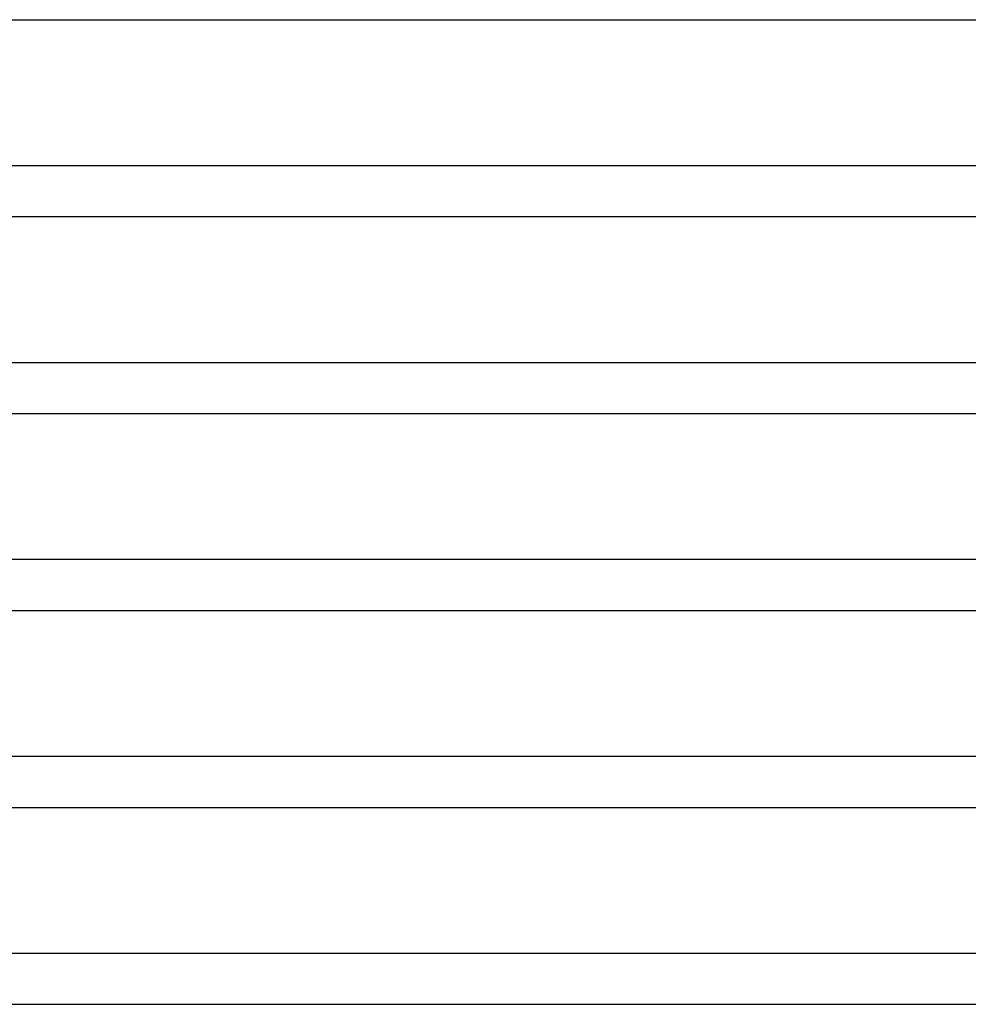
# Model space of a CAD drawing. Header units: millimetres. Extents: x -485 to 485, y -2 to 310.
# Tile 16 of 82: x -238 to -163, y 77 to 155. Entities that reach past the tile are written whole.
import ezdxf

# ---------------------------------------------------------------- set-up
doc = ezdxf.new("R2010")
doc.units = ezdxf.units.MM
doc.layers.add('THICK', color=7, linetype='Continuous')

msp = doc.modelspace()

# ---------------------------------------------------------------- linework, layer by layer
at = {"layer": 'THICK'}
for p, q in [((-247.485, 155), (-1.998, 155)), ((-0.477, 143.5), (-254.575, 143.5)), ((-253.494, 139.5), (-2, 139.5)), ((-0.773, 128), (-260.376, 128)), ((-259.506, 124), (-2, 124)), ((-0.973, 112.5), (-266.244, 112.5)), ((-265.522, 108.5), (-2, 108.5)), ((-1.131, 97), (-272.143, 97)), ((-271.541, 93), (-2, 93)), ((-1.261, 81.5), (-278.061, 81.5)), ((-277.564, 77.5), (-2, 77.5))]:
    msp.add_line(p, q, dxfattribs=at)

doc.saveas('drawing.dxf')
